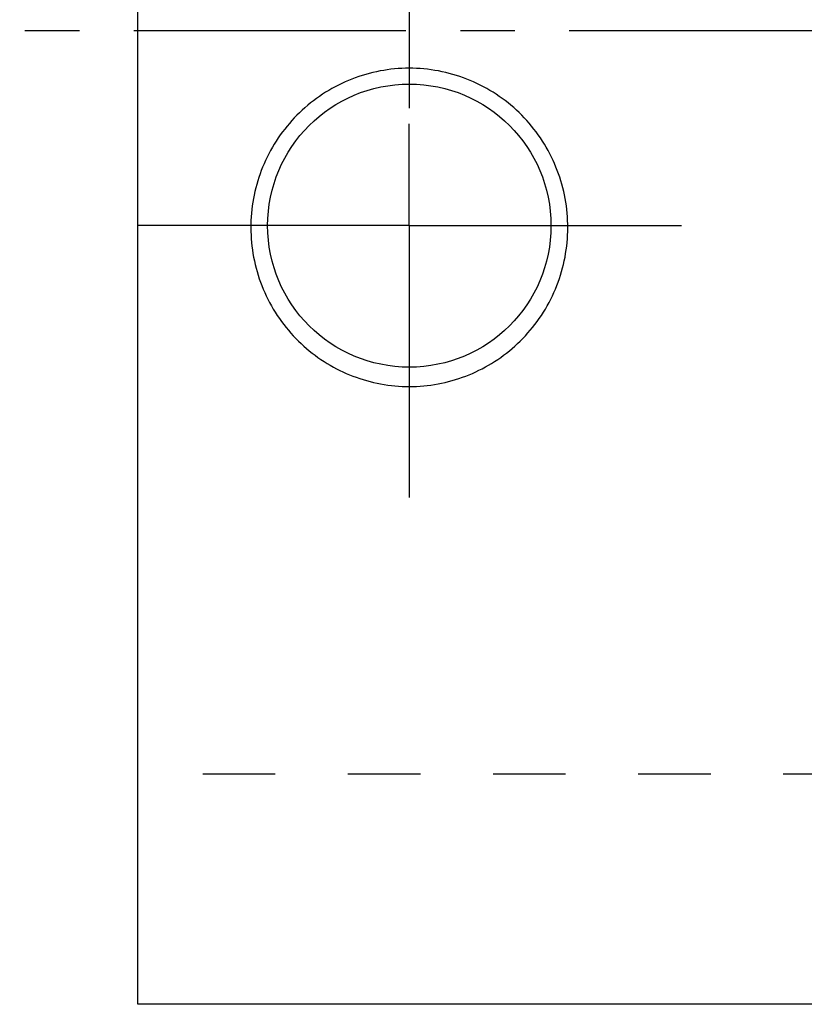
# Model space of a CAD drawing. Header units: millimetres. Extents: x 221 to 348, y 187 to 270.
# Tile 1 of 5: x 221 to 254, y 187 to 229. Entities that reach past the tile are written whole.
import ezdxf

# ---------------------------------------------------------------- set-up
doc = ezdxf.new("R2010")
doc.units = ezdxf.units.MM
doc.header["$LTSCALE"] = 30.734
doc.linetypes.add('CENTER', pattern=[0.6, 0.375, -0.075, 0.075, -0.075])
doc.linetypes.add('HIDDEN', pattern=[0.2, 0.1, -0.1])
doc.layers.get('0').update_dxf_attribs({"linetype": 'CONTINUOUS'})
doc.layers.add('DEFAULT_1', color=7, linetype='CENTER')
doc.layers.add('DEFAULT_2', color=8, linetype='HIDDEN')

msp = doc.modelspace()

# ---------------------------------------------------------------- linework, layer by layer
at = {"color": 7, "linetype": 'CONTINUOUS'}
for p, q in [((225.957, 187.293), (225.957, 269.792)), ((331.257, 187.293), (225.957, 187.293))]:
    msp.add_line(p, q, dxfattribs=at)
msp.add_circle((237.457, 220.293), 6, dxfattribs=at)
for points, start_tangent, end_tangent in [([(237.457, 226.962), (236.218, 226.847), (235.021, 226.503), (233.91, 225.944), (232.918, 225.187), (232.086, 224.263), (231.435, 223.199), (230.995, 222.043), (230.771, 220.821), (230.775, 219.579), (231.009, 218.345), (231.468, 217.174), (232.141, 216.103), (232.987, 215.189), (233.976, 214.453), (235.069, 213.917), (236.243, 213.586), (237.457, 213.475)], (-21.106374, 0), (21.106374, 0)), ([(237.457, 213.475), (238.672, 213.586), (239.848, 213.917), (240.94, 214.455), (241.929, 215.19), (242.774, 216.104), (243.446, 217.175), (243.905, 218.346), (244.139, 219.581), (244.142, 220.823), (243.919, 222.045), (243.478, 223.2), (242.828, 224.264), (241.995, 225.188), (241.004, 225.944), (239.892, 226.503), (238.695, 226.847), (237.457, 226.962)], (21.106375, 0), (-21.106375, 0))]:
    msp.add_spline(points, degree=3, dxfattribs=dict(at, start_tangent=start_tangent, end_tangent=end_tangent))
at = {"layer": 'DEFAULT_1', "color": 2, "linetype": 'CENTER'}
for p, q in [((237.457, 236.793), (237.457, 224.613)), ((347.957, 228.543), (220.957, 228.543)), ((237.457, 220.293), (237.457, 224.613)), ((237.457, 220.293), (225.278, 220.293)), ((237.457, 220.293), (237.457, 208.113)), ((237.457, 220.293), (249.636, 220.293))]:
    msp.add_line(p, q, dxfattribs=at)
at = {"layer": 'DEFAULT_2', "color": 8, "linetype": 'HIDDEN'}
msp.add_line((280.957, 197.043), (225.957, 197.043), dxfattribs=at)

doc.saveas('drawing.dxf')
